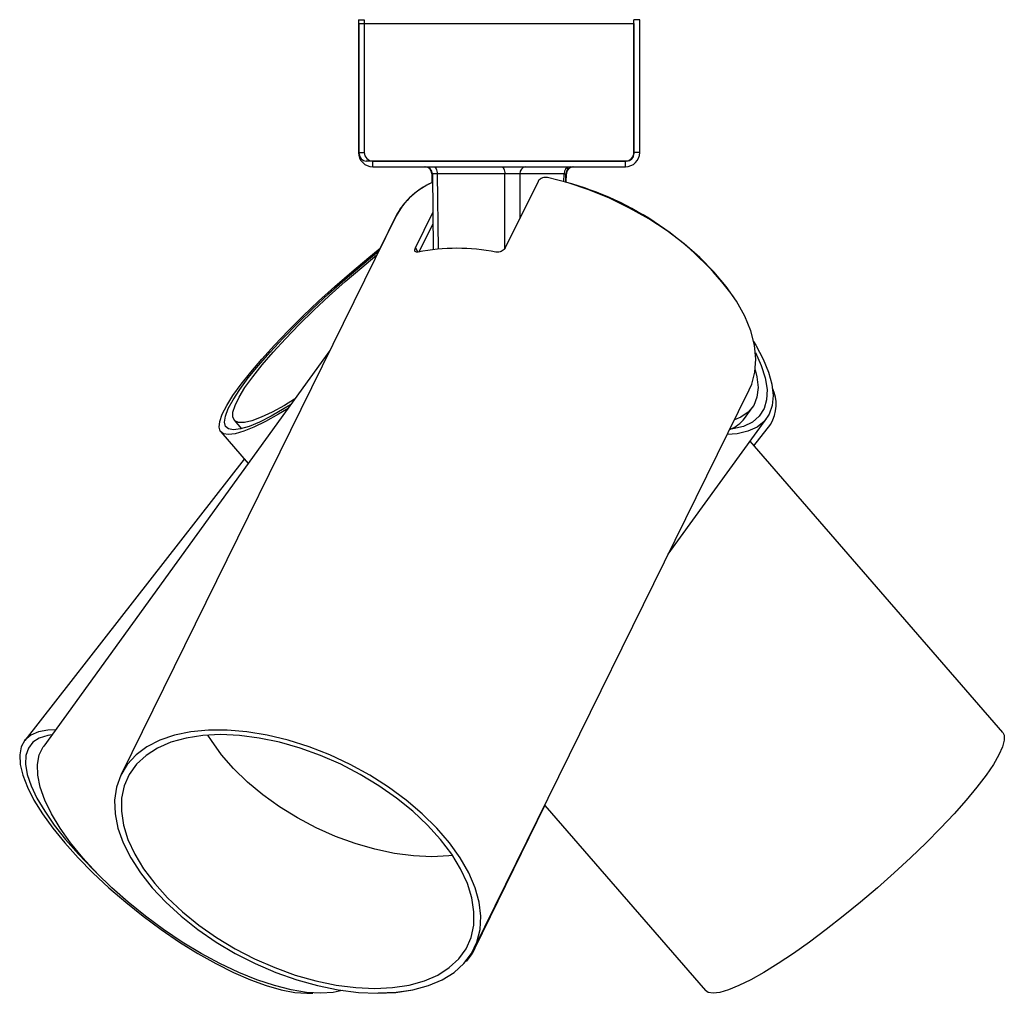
# Model space of a CAD drawing. Header units: millimetres. Extents: x 277 to 963, y 454 to 661.
# Tile 6 of 6: x 950 to 963, y 460 to 474. Entities that reach past the tile are written whole.
import ezdxf

# ---------------------------------------------------------------- set-up
doc = ezdxf.new("R2010")
doc.units = ezdxf.units.MM

msp = doc.modelspace()

# ---------------------------------------------------------------- linework, layer by layer
at = {"color": 7, "linetype": 'Continuous', "lineweight": 25}
for p, q in [((954.3188, 474.0122), (954.3988, 474.0122)), ((954.3188, 474.0122), (954.3188, 472.1579)), ((954.3275, 473.9579), (958.1675, 473.9579)), ((954.3275, 472.1379), (954.3275, 473.9579)), ((954.3988, 474.0122), (954.3988, 472.1579)), ((958.1675, 472.1579), (958.1675, 474.0122)), ((958.2475, 474.0122), (958.1675, 474.0122)), ((958.1675, 473.9579), (958.1675, 472.1379)), ((958.2475, 472.1579), (958.2475, 474.0122)), ((954.3188, 472.1579), (954.3988, 472.1579)), ((958.2475, 472.1579), (958.1675, 472.1579)), ((958.0675, 472.0379), (954.4275, 472.0379)), ((954.5188, 471.9579), (954.5188, 472.0379)), ((954.5188, 472.0379), (958.0475, 472.0379)), ((958.0475, 471.9579), (958.0475, 472.0379)), ((954.5188, 471.9579), (958.0475, 471.9579)), ((955.343, 471.8591), (955.3445, 471.7334)), ((955.3513, 471.8591), (955.3641, 470.8027)), ((956.365, 471.8587), (955.4193, 471.8587)), ((956.8275, 471.7528), (956.37, 470.8239)), ((957.1905, 471.8587), (956.5726, 471.8587)), ((957.2135, 471.7416), (957.2149, 471.8591)), ((957.2218, 471.7392), (957.2233, 471.8591)), ((954.8445, 471.2717), (951.0016, 463.469)), ((954.8402, 471.2688), (954.6194, 470.8193)), ((955.1143, 470.8239), (955.3578, 471.3185)), ((955.1644, 470.7702), (955.3597, 471.1666)), ((953.9188, 469.392), (949.921, 463.8658)), ((955.9357, 461.0389), (959.7786, 468.8416)), ((959.7118, 468.4427), (959.8193, 468.5913)), ((958.6475, 466.545), (960.0218, 468.4448)), ((952.5828, 468.4181), (952.6857, 468.2995)), ((959.8437, 468.0614), (960.0806, 468.3649)), ((952.394, 468.2542), (952.7767, 467.8133)), ((963.3194, 464.0564), (959.7896, 468.1237)), ((952.7226, 467.8756), (949.656, 463.9457)), ((955.9452, 461.0417), (956.9238, 463.0345)), ((956.9204, 463.0384), (959.1654, 460.4515)), ((953.5949, 460.4137), (953.6806, 460.4176))]:
    msp.add_line(p, q, dxfattribs=at)
at = {"color": 8, "linetype": 'Continuous', "lineweight": 25}
for p, q in [((955.4193, 471.8587), (955.432, 470.8095)), ((956.3624, 470.8135), (956.365, 471.8587)), ((956.5726, 471.8587), (956.571, 471.2321)), ((957.1892, 471.7486), (957.1905, 471.8587)), ((955.1143, 470.8239), (955.1488, 470.7671))]:
    msp.add_line(p, q, dxfattribs=at)
at = {"color": 7, "linetype": 'Continuous', "lineweight": 25, "flags": 128}
for points in [[(955.3646, 471.9579), (955.3752, 471.956), (955.3854, 471.9503), (955.3948, 471.9412), (955.4031, 471.9289), (955.4099, 471.9139), (955.415, 471.8967), (955.4181, 471.8781), (955.4193, 471.8587)], [(956.3103, 471.9579), (956.3209, 471.956), (956.3312, 471.9503), (956.3406, 471.9412), (956.3488, 471.9289), (956.3556, 471.9139), (956.3607, 471.8967), (956.3639, 471.8781), (956.365, 471.8587)], [(959.7786, 468.8416), (959.8124, 468.9196), (959.8577, 469.0902), (959.8706, 469.2731), (959.8507, 469.466), (959.7984, 469.6664), (959.7144, 469.8719), (959.5996, 470.0797), (959.4556, 470.2872), (959.2842, 470.4918), (959.0876, 470.6908), (958.8683, 470.8817), (958.6292, 471.062), (958.3731, 471.2295), (958.1036, 471.3821), (957.8239, 471.5177), (957.5376, 471.6346), (957.2485, 471.7314), (956.9602, 471.8067)], [(953.3337, 468.5832), (953.2013, 468.5029), (953.0204, 468.4016), (952.858, 468.3214), (952.7162, 468.2633), (952.5969, 468.2282), (952.5015, 468.2165), (952.4313, 468.2282), (952.3871, 468.2633), (952.3696, 468.3214), (952.3789, 468.4016), (952.4149, 468.5029), (952.4772, 468.6241), (952.565, 468.7636), (952.6771, 468.9196), (952.8121, 469.0902), (952.9684, 469.2731), (953.1438, 469.466), (953.3362, 469.6664), (953.5431, 469.8719), (953.7619, 470.0797), (953.9897, 470.2872), (954.2236, 470.4918), (954.4608, 470.6908), (954.6233, 470.8224)], [(953.3703, 468.6339), (953.2816, 468.5797), (953.0979, 468.475), (952.9331, 468.392), (952.7895, 468.3319), (952.6689, 468.2956), (952.5731, 468.2834), (952.5034, 468.2956), (952.4607, 468.3319), (952.4457, 468.392), (952.4585, 468.475), (952.4989, 468.5797), (952.5664, 468.7047), (952.6602, 468.8483), (952.7788, 469.0084), (952.9206, 469.183), (953.0838, 469.3696), (953.266, 469.5656), (953.4648, 469.7684), (953.6774, 469.9752), (953.9009, 470.183), (954.1322, 470.3891), (954.3682, 470.5907), (954.6043, 470.7838)], [(953.4253, 468.7099), (953.2831, 468.6246), (953.1116, 468.5309), (952.9598, 468.4594), (952.83, 468.4111), (952.7241, 468.3868), (952.6436, 468.3868), (952.5897, 468.4111), (952.5632, 468.4594), (952.5644, 468.5309), (952.5935, 468.6246), (952.6498, 468.7391), (952.7327, 468.8729), (952.8408, 469.0238), (952.9727, 469.1898), (953.1264, 469.3685), (953.2996, 469.5571), (953.49, 469.753), (953.6945, 469.9533), (953.9104, 470.1551), (954.1345, 470.3555), (954.3634, 470.5516), (954.5757, 470.7258)], [(959.8401, 469.518), (959.8716, 469.466), (959.9745, 469.2731), (960.0495, 469.0902), (960.0957, 468.9196), (960.1125, 468.7636), (960.0997, 468.6241), (960.0574, 468.5029), (959.9861, 468.4016), (959.8869, 468.3214), (959.7609, 468.2633), (959.6098, 468.2282), (959.4709, 468.2169)], [(959.8654, 469.362), (959.9464, 469.183), (960.0017, 469.0084), (960.0267, 468.8483), (960.021, 468.7047), (959.9847, 468.5797), (959.9183, 468.475), (959.8228, 468.392), (959.6993, 468.3319), (959.5496, 468.2956), (959.5086, 468.2903)], [(959.8624, 469.1217), (959.8863, 469.0238), (959.9018, 468.8729), (959.8866, 468.7391), (959.8409, 468.6246), (959.7654, 468.5309), (959.6613, 468.4594), (959.5725, 468.4232)], [(950.0858, 464.0936), (949.9778, 464.0911), (949.8452, 464.0672), (949.7383, 464.0196), (949.6586, 463.949), (949.6072, 463.8563), (949.5847, 463.7427), (949.5913, 463.6097), (949.6271, 463.459), (949.6915, 463.2926), (949.7837, 463.1127), (949.9026, 462.9216), (950.0464, 462.7217), (950.2135, 462.5158), (950.4015, 462.3065), (950.6081, 462.0964), (950.8305, 461.8885), (951.0659, 461.6853), (951.3112, 461.4895), (951.5631, 461.3037), (951.8185, 461.1302), (952.0739, 460.9714), (952.3261, 460.8294), (952.5717, 460.7059), (952.8076, 460.6025), (953.0307, 460.5207), (953.238, 460.4616), (953.4269, 460.4257), (953.5949, 460.4137), (953.5949, 460.4137)], [(954.5864, 460.4137), (954.8415, 460.4257), (955.0787, 460.4616), (955.295, 460.5207), (955.4875, 460.6025), (955.6536, 460.7059), (955.7912, 460.8294), (955.8986, 460.9714), (955.9743, 461.1302), (956.0173, 461.3037), (956.0271, 461.4895), (956.0036, 461.6853), (955.947, 461.8885), (955.8581, 462.0964), (955.738, 462.3065), (955.5883, 462.5158), (955.4111, 462.7217), (955.2085, 462.9216), (954.9832, 463.1127), (954.7382, 463.2926), (954.4766, 463.459), (954.2019, 463.6097), (953.9176, 463.7427), (953.6275, 463.8563), (953.3353, 463.949), (953.0448, 464.0196), (952.7599, 464.0672), (952.4842, 464.0911), (952.2213, 464.0911), (951.9747, 464.0672), (951.7476, 464.0196), (951.5429, 463.949), (951.3633, 463.8563), (951.2112, 463.7427), (951.0885, 463.6097), (950.9968, 463.459), (950.9373, 463.2926), (950.9109, 463.1127), (950.9178, 462.9216), (950.9579, 462.7217), (951.0308, 462.5158), (951.1354, 462.3065), (951.2705, 462.0964), (951.4342, 461.8885), (951.6245, 461.6853), (951.8388, 461.4895), (952.0743, 461.3037), (952.328, 461.1302), (952.5966, 460.9714), (952.8766, 460.8294), (953.1642, 460.7059), (953.4559, 460.6025), (953.7477, 460.5207), (954.0359, 460.4616), (954.3166, 460.4257), (954.5864, 460.4137)], [(963.3194, 464.0564), (963.3388, 464.0196), (963.3422, 463.949), (963.3182, 463.8563), (963.2671, 463.7427), (963.1896, 463.6097), (963.0867, 463.459), (962.9598, 463.2926), (962.8105, 463.1127), (962.6408, 462.9216), (962.4528, 462.7217), (962.249, 462.5158), (962.0322, 462.3065), (961.805, 462.0964), (961.5705, 461.8885), (961.3317, 461.6853), (961.0918, 461.4895), (960.8538, 461.3037), (960.6209, 461.1302), (960.3961, 460.9714), (960.1823, 460.8294), (959.9823, 460.7059), (959.7988, 460.6025), (959.6341, 460.5207), (959.4903, 460.4616), (959.3694, 460.4257), (959.2729, 460.4137)], [(950.035, 464.0234), (949.9757, 464.0152), (949.8586, 463.9794), (949.7682, 463.9203), (949.7056, 463.8386), (949.6716, 463.7355), (949.6667, 463.6123), (949.691, 463.4708), (949.7441, 463.3129), (949.8254, 463.1406), (949.9337, 462.9563), (950.0676, 462.7625), (950.2252, 462.5618), (950.4044, 462.357), (950.6029, 462.1508), (950.6556, 462.099)], [(954.5457, 460.4806), (954.796, 460.4926), (955.0283, 460.5284), (955.2395, 460.5876), (955.4268, 460.6693), (955.5876, 460.7724), (955.7197, 460.8955), (955.8214, 461.037), (955.8913, 461.195), (955.9284, 461.3673), (955.9323, 461.5516), (955.9028, 461.7453), (955.8405, 461.946), (955.746, 462.1508), (955.6208, 462.357), (955.4664, 462.5618), (955.285, 462.7625), (955.0791, 462.9563), (954.8514, 463.1406), (954.605, 463.3129), (954.3432, 463.4708), (954.0696, 463.6123), (953.7878, 463.7355), (953.5018, 463.8386), (953.2153, 463.9203), (952.9322, 463.9794), (952.6564, 464.0152), (952.3916, 464.0272), (952.1413, 464.0152), (951.909, 463.9794), (951.6977, 463.9203), (951.5105, 463.8386), (951.3497, 463.7355), (951.2175, 463.6123), (951.1158, 463.4708), (951.0459, 463.3129), (951.0088, 463.1406), (951.005, 462.9563), (951.0344, 462.7625), (951.0968, 462.5618), (951.1913, 462.357), (951.3165, 462.1508), (951.4709, 461.946), (951.6522, 461.7453), (951.8582, 461.5516), (952.0859, 461.3673), (952.3323, 461.195), (952.5941, 461.037), (952.8677, 460.8955), (953.1494, 460.7724), (953.4355, 460.6693), (953.722, 460.5876), (954.0051, 460.5284), (954.2809, 460.4926), (954.5457, 460.4806)], [(955.3412, 462.3199), (955.0865, 462.3317), (954.8211, 462.3667), (954.5488, 462.4246), (954.2734, 462.5045), (953.9986, 462.6053), (953.7285, 462.7256), (953.4667, 462.8636), (953.217, 463.0175), (952.9828, 463.1852), (952.7674, 463.3641), (952.574, 463.5519), (952.4051, 463.7458), (952.2632, 463.9432), (952.2151, 464.0214)], [(953.7908, 460.4137), (953.5935, 460.4257), (953.3773, 460.4616), (953.145, 460.5207), (952.8999, 460.6025), (952.6449, 460.7059), (952.3834, 460.8294), (952.1189, 460.9714), (951.8548, 461.1302), (951.5946, 461.3037), (951.3415, 461.4895), (951.099, 461.6853), (950.8702, 461.8885), (950.658, 462.0964), (950.4653, 462.3065), (950.2945, 462.5158), (950.148, 462.7217), (950.0275, 462.9216), (949.9346, 463.1127), (949.8706, 463.2926), (949.8364, 463.459), (949.8322, 463.6097), (949.8583, 463.7427), (949.9143, 463.8563), (949.921, 463.8658)], [(955.6338, 462.3376), (955.5816, 462.3317), (955.3412, 462.3199)], [(955.9452, 461.0417), (955.9065, 460.9714), (955.8238, 460.8576)], [(954.0913, 460.4527), (953.9668, 460.4257), (953.7908, 460.4137)], [(955.0441, 460.4536), (954.8468, 460.4257), (954.5913, 460.4137)], [(959.2729, 460.4137), (959.2021, 460.4257), (959.1654, 460.4515)]]:
    msp.add_lwpolyline(points, dxfattribs=at)
at = {"color": 7, "linetype": 'Continuous', "lineweight": 25}
for centre, radius, start, end in [((954.5188, 472.1579), 0.2, 180, 270), ((954.5188, 472.1579), 0.12, 180, 270), ((958.0475, 472.1579), 0.2, 270, 0), ((958.0475, 472.1579), 0.12, 270, 0), ((954.4275, 472.1379), 0.1, 180, 270), ((958.0675, 472.1379), 0.1, 270, 0), ((955.243, 471.8579), 0.1, 1.02828, 90), ((955.2513, 471.8579), 0.1, 0.87609, 90), ((956.6652, 471.8655), 0.0928, 95.45986, 184.1775), ((957.2831, 471.8655), 0.0928, 95.45986, 184.1775), ((957.3149, 471.8579), 0.1, 90, 179.51877), ((957.3233, 471.8579), 0.1, 90, 179.67175), ((955.7393, 470.8043), 1.0103, 112.47262, 156.47316), ((955.7526, 470.7905), 1.0277, 112.87497, 152.07799), ((956.1058, 467.5988), 4.2886, 36.27723, 75.03587), ((955.6948, 467.9643), 2.8552, 79.01311, 100.98689), ((959.6065, 468.6391), 0.5477, 329.95438, 24.60983), ((959.3451, 468.7196), 0.4595, 290.58214, 322.93528)]:
    msp.add_arc(centre, radius, start, end, dxfattribs=at)
at = {"color": 8, "linetype": 'Continuous', "lineweight": 25}
for centre, major_axis, start_param, end_param in [((955.5013, 471.8579), (0.15, -0.0012), 2.1495933, 3.1429626), ((957.0649, 471.8579), (0.15, 0.0012), 5.7044645, 6.2812693)]:
    msp.add_ellipse(centre, major_axis=major_axis, ratio=0.0016877, start_param=start_param, end_param=end_param, dxfattribs=at)
at = {"color": 7, "linetype": 'Continuous', "lineweight": 25}
msp.add_ellipse((956.4471, 471.8579), major_axis=(0.15, 0.0003), ratio=0.0080519, start_param=0.5786984, end_param=2.1494186, dxfattribs=at)
for points, knots in [([(956.9602, 471.8067), (956.9485, 471.8084), (956.9252, 471.8116), (956.8888, 471.8041), (956.8574, 471.7885), (956.8372, 471.7698), (956.83, 471.7571), (956.8275, 471.7528)], [0, 0, 0, 0, 0.2275837, 0.4554043, 0.6765559, 0.888193, 1, 1, 1, 1]), ([(955.1507, 470.7672), (955.1426, 470.7661), (955.1264, 470.764), (955.1108, 470.7721), (955.1041, 470.7877), (955.1065, 470.8064), (955.1122, 470.8193), (955.1143, 470.8239)], [0, 0, 0, 0, 0.22336254, 0.44678568, 0.66792988, 0.8821371, 1, 1, 1, 1]), ([(956.37, 470.8239), (956.365, 470.8159), (956.355, 470.8001), (956.3288, 470.7814), (956.2976, 470.769), (956.2661, 470.7641), (956.2471, 470.7663), (956.239, 470.7672)], [0, 0, 0, 0, 0.2054225, 0.4107139, 0.6196713, 0.8359707, 1, 1, 1, 1])]:
    msp.add_open_spline(points, degree=3, knots=knots, dxfattribs=at)

doc.saveas('drawing.dxf')
